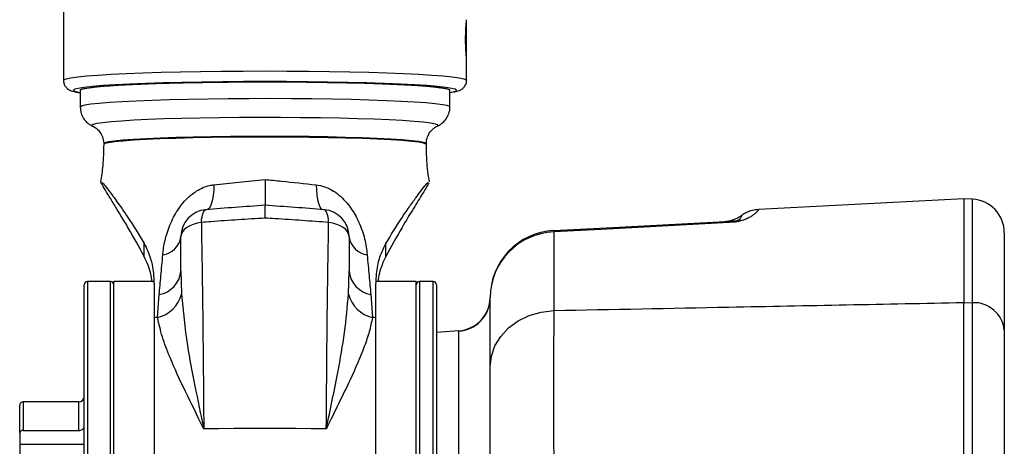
# Model space of a CAD drawing. Extents: x 0 to 8410, y 0 to 5940.
# Tile 23 of 161: x 711 to 858, y 2887 to 2950. Entities that reach past the tile are written whole.
import ezdxf

# ---------------------------------------------------------------- set-up
doc = ezdxf.new("R2010")
doc.units = 0
doc.header["$LTSCALE"] = 10
doc.layers.get('0').update_dxf_attribs({"linetype": 'CONTINUOUS'})

msp = doc.modelspace()

# ---------------------------------------------------------------- linework, layer by layer
at = {"color": 7, "linetype": 'CONTINUOUS'}
for p, q in [((717.64802, 2963.443925), (717.64802, 2940.921952)), ((777.648022, 2944.237162), (777.648022, 2949.59407)), ((777.648022, 2940.921952), (777.648022, 2943.956782)), ((720.148017, 2939.423491), (720.148017, 2936.926057)), ((775.148024, 2936.926057), (775.148024, 2939.423491)), ((722.00199, 2934.096267), (722.076734, 2934.063603)), ((723.648032, 2931.477358), (723.648032, 2931.366493)), ((771.64801, 2931.366493), (771.64801, 2931.477358)), ((851.648023, 2923.312117), (821.084758, 2921.710421)), ((852.909704, 2923.246075), (851.648023, 2923.312117)), ((851.648023, 2923.312117), (851.648023, 2907.883932)), ((738.824417, 2921.673824), (738.869002, 2921.67299)), ((756.471624, 2921.673824), (756.42704, 2921.67299)), ((735.148033, 2912.579228), (735.148033, 2917.686869)), ((760.148009, 2917.686869), (760.148009, 2912.579228)), ((857.648035, 2918.252875), (857.648035, 2903.770854)), ((724.648019, 2911.008288), (721.248021, 2911.008288)), ((731.11104, 2911.008288), (725.148013, 2911.008288)), ((725.148013, 2891.021182), (725.148013, 2911.008288)), ((770.148029, 2911.008288), (764.183124, 2911.008288)), ((770.148029, 2891.021182), (770.148029, 2911.008288)), ((772.648027, 2911.008288), (770.648023, 2911.008288)), ((720.748027, 2805.508305), (720.748027, 2910.508324)), ((731.148025, 2910.099556), (731.148025, 2905.624797)), ((773.14802, 2910.508324), (773.14802, 2907.24354)), ((781.135609, 2908.254196), (781.148007, 2908.605744)), ((781.148007, 2898.347785), (781.148007, 2908.605744)), ((773.14802, 2907.24354), (773.14802, 2809.252908)), ((731.148025, 2905.624797), (731.148025, 2801.154186)), ((764.148017, 2801.154186), (764.148017, 2905.624797)), ((776.492705, 2903.682758), (773.14802, 2903.44887)), ((711.148014, 2888.443758), (711.148014, 2892.608334)), ((719.948014, 2893.108298), (711.648008, 2893.108298)), ((725.148013, 2805.008342), (725.148013, 2891.021182)), ((770.148029, 2806.283404), (770.148029, 2891.021182)), ((711.148014, 2888.443758), (711.148014, 2886.798908)), ((711.648008, 2888.862898), (719.948014, 2888.862898)), ((711.148014, 2886.798908), (711.148014, 2885.142972))]:
    msp.add_line(p, q, dxfattribs=at)
at = {"color": 8, "linetype": 'CONTINUOUS'}
for p, q in [((721.89801, 2934.201767), (722.00199, 2934.096267)), ((852.909704, 2907.859375), (852.909704, 2923.246075)), ((817.280342, 2919.980575), (817.127367, 2919.981052)), ((818.107297, 2920.140316), (817.957541, 2920.068194)), ((790.624668, 2918.380429), (790.624668, 2906.696011)), ((729.683568, 2914.708068), (729.683568, 2916.784098)), ((765.612473, 2914.708068), (765.612473, 2916.784098)), ((735.148033, 2912.579228), (735.224237, 2909.137894)), ((760.071804, 2909.137894), (760.148009, 2912.579228)), ((721.248021, 2911.008288), (721.248021, 2805.008342)), ((724.648019, 2828.851868), (724.648019, 2911.008288)), ((770.648023, 2911.008288), (770.648023, 2806.802203)), ((772.648027, 2907.712509), (772.648027, 2911.008288)), ((731.669059, 2905.63636), (731.894543, 2909.053137)), ((763.401499, 2909.053137), (763.626983, 2905.63636)), ((772.648027, 2808.749606), (772.648027, 2907.712509)), ((851.648023, 2907.883932), (852.909704, 2907.859375)), ((776.496818, 2812.333514), (776.496818, 2903.624346)), ((711.648008, 2893.108298), (711.648008, 2888.862898)), ((719.948014, 2888.862898), (719.948014, 2893.108298)), ((720.748027, 2886.798908), (711.148014, 2886.798908))]:
    msp.add_line(p, q, dxfattribs=at)
at = {"color": 8, "linetype": 'CONTINUOUS', "flags": 128}
for points in [[(717.648049, 2940.920522), (717.692008, 2940.995981), (718.043228, 2941.143324), (718.741527, 2941.288044), (719.778707, 2941.428353), (721.14267, 2941.562821), (722.817352, 2941.689779), (724.783173, 2941.807796), (727.017035, 2941.915323), (729.492804, 2942.011287), (732.18139, 2942.094375), (735.051354, 2942.163755), (738.068988, 2942.218711), (741.198918, 2942.258288), (744.404455, 2942.282249), (747.648021, 2942.290236), (750.891586, 2942.282249), (754.097124, 2942.258288), (757.227054, 2942.218711), (760.244688, 2942.163755), (763.114651, 2942.094375), (765.803238, 2942.011287), (768.279006, 2941.915323), (770.512869, 2941.807796), (772.47869, 2941.689779), (774.153372, 2941.562821), (775.517335, 2941.428353), (776.554515, 2941.288044), (777.252813, 2941.143324), (777.604034, 2940.995981), (777.648022, 2940.922191)], [(719.395658, 2939.594437), (719.327232, 2939.569046), (719.14803, 2939.423491), (719.327232, 2939.277937), (719.862571, 2939.13417), (720.148017, 2939.082195)], [(775.451829, 2939.137866), (775.96881, 2939.277937), (776.148012, 2939.423491), (775.96881, 2939.569046), (775.890937, 2939.597656)], [(775.148024, 2936.926295), (775.103172, 2936.997701), (774.745246, 2937.139918), (774.034073, 2937.279512), (772.978922, 2937.414338), (771.593531, 2937.542846), (769.895991, 2937.663366), (767.908415, 2937.774231), (765.6567, 2937.874009), (763.170203, 2937.961509), (760.481378, 2938.035418), (757.625242, 2938.094904), (754.63902, 2938.13925), (751.561692, 2938.167621), (748.433312, 2938.1799), (745.29471, 2938.175847), (742.186775, 2938.155462), (739.150067, 2938.118984), (736.224105, 2938.067009), (733.447095, 2938.000252), (730.855217, 2937.919428), (728.482237, 2937.82561), (726.359119, 2937.72011), (724.513551, 2937.604238), (722.969552, 2937.479545), (721.747299, 2937.347581), (720.862707, 2937.210132), (720.327278, 2937.069108), (720.148017, 2936.926057)], [(773.263147, 2934.081723), (773.352792, 2934.132149), (773.352792, 2934.271266), (772.991946, 2934.409549), (772.275349, 2934.544732), (771.213015, 2934.675266), (769.819906, 2934.799005), (768.115511, 2934.9144), (766.123822, 2935.0199), (763.872793, 2935.113837), (761.393984, 2935.194899), (758.722206, 2935.262133), (755.894979, 2935.314347), (752.95197, 2935.351064), (749.934515, 2935.371568), (746.884962, 2935.37574), (743.846109, 2935.363342), (740.860661, 2935.334732), (737.970462, 2935.290148), (735.216131, 2935.230305), (732.636293, 2935.156037), (730.267217, 2935.068299), (728.142103, 2934.968521), (726.290812, 2934.857895), (724.739363, 2934.738089), (723.509451, 2934.610655), (722.618421, 2934.477617), (722.078761, 2934.340646), (721.89801, 2934.201767), (721.89801, 2934.201767)], [(771.64801, 2931.477358), (771.602502, 2931.54483), (771.23936, 2931.678583), (770.518621, 2931.809236), (769.451191, 2931.934883), (768.053224, 2932.053735), (766.345968, 2932.163646), (764.355233, 2932.263305), (762.111267, 2932.351043), (759.648015, 2932.425429), (757.00288, 2932.485511), (754.215946, 2932.530333), (751.329412, 2932.559182), (748.387089, 2932.57158), (745.433589, 2932.567407), (742.513617, 2932.546784), (739.671519, 2932.509829), (736.950298, 2932.457377), (734.391262, 2932.389905), (732.033183, 2932.308723), (729.911795, 2932.214906), (728.059282, 2932.109882), (726.50372, 2931.995322), (725.268682, 2931.872894), (724.372884, 2931.744387), (723.829915, 2931.611945), (723.648032, 2931.477358), (723.648032, 2931.477358)], [(771.64801, 2931.366374), (771.602502, 2931.433846), (771.23936, 2931.567599), (770.518621, 2931.698372), (769.451191, 2931.824018), (768.053224, 2931.942751), (766.345968, 2932.052781), (764.355233, 2932.152321), (762.111267, 2932.240059), (759.648015, 2932.314445), (757.00288, 2932.374527), (754.215946, 2932.41935), (751.329412, 2932.448198), (748.387089, 2932.460596), (745.433589, 2932.456543), (742.513617, 2932.4358), (739.671519, 2932.398965), (736.950298, 2932.346393), (734.391262, 2932.27904), (732.033183, 2932.197739), (729.911795, 2932.103922), (728.059282, 2931.998898), (726.50372, 2931.884338), (725.268682, 2931.76191), (724.372884, 2931.633522), (723.829915, 2931.500961), (723.648032, 2931.366493), (723.648032, 2931.366493)], [(740.029325, 2925.375749), (740.010222, 2924.583723), (739.949008, 2923.848559), (739.847442, 2923.191001), (739.708354, 2922.629763), (739.53571, 2922.180583), (739.334365, 2921.856214), (739.162406, 2921.696712)], [(755.266716, 2925.375749), (755.28582, 2924.583723), (755.347034, 2923.848559), (755.4486, 2923.191001), (755.587687, 2922.629763), (755.760332, 2922.180583), (755.961677, 2921.856214), (756.133636, 2921.696712)], [(738.179167, 2919.784595), (738.218685, 2920.208265), (738.273998, 2920.58902), (738.344213, 2920.920302), (738.428106, 2921.196629), (738.524278, 2921.413233), (738.63103, 2921.566297), (738.746604, 2921.653439), (738.824417, 2921.673824)], [(757.116874, 2919.784595), (757.077356, 2920.208265), (757.022043, 2920.58902), (756.951829, 2920.920302), (756.867936, 2921.196629), (756.771763, 2921.413233), (756.665012, 2921.566297), (756.549438, 2921.653439), (756.471624, 2921.673824)], [(738.179167, 2919.784595), (737.552067, 2919.669439), (736.968716, 2919.499924), (736.445089, 2919.280698), (735.995611, 2919.017722), (735.632529, 2918.718387), (735.365858, 2918.390681), (735.202839, 2918.043663), (735.148033, 2917.686869)], [(760.148009, 2917.686869), (760.093202, 2918.043663), (759.930184, 2918.390681), (759.663513, 2918.718387), (759.300431, 2919.017722), (758.850952, 2919.280698), (758.327325, 2919.499924), (757.743975, 2919.669439), (757.116874, 2919.784595)], [(817.648014, 2919.800808), (797.675809, 2918.751051), (790.624668, 2918.380429)], [(781.148007, 2898.347785), (781.327596, 2899.924924), (781.859925, 2901.445557), (782.725861, 2902.85485), (783.894291, 2904.102256), (785.323253, 2905.142953), (786.961427, 2905.939628), (788.749983, 2906.463553), (790.624668, 2906.696011)], [(756.763955, 2889.109542), (754.500677, 2889.125635), (752.223929, 2889.137198), (749.93824, 2889.144112), (747.648021, 2889.146497), (745.357802, 2889.144112), (743.072113, 2889.137198), (740.795364, 2889.125635), (738.532087, 2889.109542)]]:
    msp.add_lwpolyline(points, dxfattribs=at)
at = {"color": 7, "linetype": 'CONTINUOUS', "flags": 128}
for points in [[(775.890937, 2939.597656), (775.433471, 2939.712693), (774.5487, 2939.852764), (773.325642, 2939.98747), (771.779647, 2940.115144), (769.930204, 2940.233995), (767.80056, 2940.342714), (765.417477, 2940.43987), (762.810936, 2940.524151), (760.01372, 2940.594723), (757.060965, 2940.650513), (753.989866, 2940.690805), (750.839015, 2940.715243), (747.648021, 2940.723469), (744.457027, 2940.715243), (741.306176, 2940.690805), (738.235077, 2940.650513), (735.282322, 2940.594723), (732.485106, 2940.524151), (729.878565, 2940.43987), (727.495482, 2940.342714), (725.365838, 2940.233995), (723.516395, 2940.115144), (721.9704, 2939.98747), (720.747342, 2939.852764), (719.862571, 2939.712693), (719.395658, 2939.594437)], [(720.148017, 2939.423491), (720.248898, 2939.53078), (720.695754, 2939.67252), (721.49398, 2939.811041), (722.633144, 2939.944555), (724.098434, 2940.071155), (725.870719, 2940.189411), (727.9269, 2940.297653), (730.240186, 2940.39457), (732.780387, 2940.478732), (735.514452, 2940.549065), (738.406649, 2940.604855), (741.419365, 2940.645267), (744.513264, 2940.669586), (747.648021, 2940.677811)], [(720.148017, 2939.423491), (720.327278, 2939.566423), (720.862707, 2939.707567), (721.747299, 2939.845015), (722.969552, 2939.976861), (724.513551, 2940.101673), (726.359119, 2940.217544), (728.482237, 2940.323045), (730.855217, 2940.416743), (733.447095, 2940.497686), (736.224105, 2940.564443), (739.150067, 2940.616419), (742.186775, 2940.652778), (745.29471, 2940.673162), (748.433312, 2940.677335), (751.561692, 2940.665056), (754.63902, 2940.636565), (757.625242, 2940.592338), (760.481378, 2940.532853), (763.170203, 2940.458943), (765.6567, 2940.371444), (767.908415, 2940.271665), (769.895991, 2940.160801), (771.593531, 2940.04028), (772.978922, 2939.911773), (774.034073, 2939.776828), (774.745246, 2939.637353), (775.103172, 2939.495136), (775.148024, 2939.423491)], [(747.648021, 2940.677811), (750.782778, 2940.669586), (753.876676, 2940.645267), (756.889393, 2940.604855), (759.781589, 2940.549065), (762.515654, 2940.478732), (765.055855, 2940.39457), (767.369141, 2940.297653), (769.425323, 2940.189411), (771.197607, 2940.071155), (772.662898, 2939.944555), (773.802062, 2939.811041), (774.600288, 2939.67252), (775.047144, 2939.53078), (775.148024, 2939.423491)], [(775.148024, 2939.082195), (775.433471, 2939.13417), (775.451829, 2939.137866)], [(790.624668, 2918.592026), (799.40333, 2919.052173), (817.127367, 2919.981052)]]:
    msp.add_lwpolyline(points, dxfattribs=at)
at = {"color": 7, "linetype": 'CONTINUOUS'}
for centre, radius, start, end in [((852.648021, 2918.252872), 5, 0, 87), ((739.148021, 2917.686899), 4, 94.64037345, 180), ((756.148021, 2917.686899), 4, 0, 85.35962655), ((815.678997, 2924.911966), 5, 272.99999855, 304.31220653), ((791.148021, 2908.605767), 10, 93, 180), ((721.248021, 2910.508296), 0.5, 90, 180), ((724.648021, 2910.508296), 0.5, 0, 90), ((770.648021, 2910.508296), 0.5, 90, 180), ((772.648021, 2910.508296), 0.5, 0, 90), ((776.148162, 2908.670882), 5, 273.8975903, 353.66425152), ((776.148162, 2908.670882), 5, 353.66425152, 359.23777197), ((719.948021, 2893.908296), 0.8, 270, 0), ((711.648021, 2892.608296), 0.5, 90, 180)]:
    msp.add_arc(centre, radius, start, end, dxfattribs=at)
at = {"color": 8, "linetype": 'CONTINUOUS'}
for centre, radius, start, end in [((816.889318, 2924.540072), 4.56523, 272.98898826, 285.47362784), ((816.993173, 2924.860898), 4.888764, 273.36753825, 281.37690181), ((818.300788, 2917.403834), 2.68638, 82.84037178, 97.34094382), ((791.030168, 2908.506088), 9.882664, 92.35158736, 179.42222197), ((792.21572, 2918.486227), 1.594565, 176.19567084, 183.80432916), ((731.921532, 2918.184547), 3.275212, 279.09797907, 350.10600334), ((763.37451, 2918.184547), 3.275212, 189.89399666, 260.90202093), ((731.180782, 2912.975744), 3.987017, 280.31275615, 354.29240309), ((764.115259, 2912.975744), 3.987017, 185.70759691, 259.68724385), ((730.522211, 2910.356367), 4.857337, 283.65683847, 345.47206875), ((764.77383, 2910.356367), 4.857337, 194.52793125, 256.34316153), ((776.151485, 2908.609145), 4.996747, 273.96296253, 355.92650045), ((853.111338, 2903.303085), 4.560749, 5.8868336, 92.53390823), ((741.87059, 2434.218227), 471.528501, 91.23969241, 91.30301923), ((753.425452, 2434.218227), 471.528501, 88.69698077, 88.76030759)]:
    msp.add_arc(centre, radius, start, end, dxfattribs=at)
at = {"color": 7, "linetype": 'CONTINUOUS'}
for centre, major_axis, start_param, end_param in [((746.185913, 2920.840592), (30.371991, 2.126001), 1.5194630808, 1.8109236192), ((749.110129, 2920.840592), (30.371991, -2.126001), 1.3306690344, 1.6221295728)]:
    msp.add_ellipse(centre, major_axis=major_axis, ratio=0.0453560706, start_param=start_param, end_param=end_param, dxfattribs=at)
for points, knots in [([(777.644267, 2943.956782), (777.645297, 2943.951503), (777.649357, 2943.930685), (777.621908, 2944.240482), (777.573283, 2944.851766), (777.522122, 2945.719392), (777.493708, 2946.716873), (777.4999, 2947.736089), (777.538055, 2948.662785), (777.590714, 2949.3883), (777.637951, 2949.860561), (777.644577, 2949.894278), (777.647873, 2949.911048)], [0, 0, 0, 0, 0.0362897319, 0.1430965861, 0.250098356, 0.3575648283, 0.4650550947, 0.5720759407, 0.6788732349, 0.7860376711, 0.8935837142, 1, 1, 1, 1]), ([(717.674156, 2940.897037), (717.689808, 2940.69919), (717.722004, 2940.292191), (718.049422, 2939.845523), (718.374211, 2939.575059), (718.688715, 2939.40937), (719.058103, 2939.276452), (719.486845, 2939.168086), (719.935444, 2939.100508), (720.148017, 2939.068486)], [0, 0, 0, 0, 0.0849679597, 0.1747904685, 0.265556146, 0.3729806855, 0.5225744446, 0.7737673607, 1, 1, 1, 1]), ([(775.743207, 2939.174463), (775.959696, 2939.218412), (776.295508, 2939.286585), (776.700609, 2939.450174), (777.07566, 2939.676449), (777.434439, 2940.079771), (777.663442, 2940.563953), (777.625944, 2940.854168), (777.616908, 2940.924098)], [0, 0, 0, 0, 0.3663063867, 0.5682037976, 0.712767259, 0.8361627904, 0.9605221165, 1, 1, 1, 1]), ([(720.148017, 2936.926057), (720.177129, 2936.607301), (720.232102, 2936.005372), (720.616737, 2935.243499), (721.087135, 2934.686754), (721.575226, 2934.313852), (721.964198, 2934.104355), (722.150964, 2934.034705), (722.226908, 2934.006383)], [0, 0, 0, 0, 0.2053374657, 0.3877525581, 0.5540837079, 0.7147779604, 0.8840199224, 1, 1, 1, 1]), ([(773.245921, 2934.079339), (773.359206, 2934.130852), (773.610181, 2934.244975), (774.11598, 2934.598114), (774.653922, 2935.18428), (775.023411, 2935.97278), (775.194447, 2936.604495), (775.143922, 2936.922287), (775.141826, 2936.935474)], [0, 0, 0, 0, 0.1625350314, 0.3600840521, 0.5605891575, 0.7720640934, 0.9905417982, 1, 1, 1, 1]), ([(722.134521, 2934.027244), (722.160491, 2934.015295), (722.266013, 2933.966742), (722.620115, 2933.733873), (723.105335, 2933.236045), (723.510845, 2932.501917), (723.642388, 2931.868987), (723.647397, 2931.521436), (723.648032, 2931.477358)], [0, 0, 0, 0, 0.0683265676, 0.2776263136, 0.4906316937, 0.721924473, 0.964732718, 1, 1, 1, 1]), ([(771.68267, 2931.477954), (771.674112, 2931.602889), (771.644943, 2932.028733), (771.877655, 2932.693815), (772.278158, 2933.339671), (772.720428, 2933.762798), (773.073051, 2933.991674), (773.198205, 2934.04812), (773.252358, 2934.072544)], [0, 0, 0, 0, 0.0933038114, 0.3180274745, 0.5135635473, 0.6928084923, 0.8670796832, 1, 1, 1, 1]), ([(723.648032, 2931.366493), (723.627777, 2930.315337), (723.591926, 2928.454833), (723.301, 2926.617931), (723.174443, 2925.81885)], [0, 0, 0, 0, 0.5649843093, 1, 1, 1, 1]), ([(772.105982, 2925.820281), (771.953643, 2926.851158), (771.681784, 2928.690817), (771.680702, 2930.54989), (771.680226, 2931.367208)], [0, 0, 0, 0, 0.56036279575, 1, 1, 1, 1]), ([(729.683568, 2914.708068), (728.903826, 2916.130543), (727.73081, 2918.270463), (726.19829, 2920.814355), (725.136868, 2922.553155), (724.214865, 2924.053533), (723.552131, 2925.164273), (723.205873, 2925.79041), (723.250341, 2925.802438), (723.264744, 2925.806333)], [0, 0, 0, 0, 0.2637511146, 0.3967773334, 0.5305987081, 0.6646456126, 0.8012609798, 0.9356295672, 1, 1, 1, 1]), ([(723.402789, 2925.739338), (723.465904, 2925.676636), (723.629034, 2925.514577), (724.315322, 2924.656292), (725.529038, 2923.024195), (727.457841, 2920.274767), (728.869784, 2917.965396), (729.683568, 2916.634371)], [0, 0, 0, 0, 0.0867128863, 0.224118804, 0.451023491, 0.6835928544, 1, 1, 1, 1]), ([(747.648021, 2926.167895), (747.648021, 2926.156767), (747.648021, 2925.543092), (747.648021, 2924.424083), (747.648021, 2923.169342), (747.648021, 2922.376683), (747.648021, 2922.317635), (747.648021, 2922.28811)], [0, 0, 0, 0, 0.00495475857, 0.27322777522, 0.51568928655, 0.75783739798, 1, 1, 1, 1]), ([(765.612473, 2916.634371), (766.39244, 2917.913926), (767.56579, 2919.838836), (769.096722, 2922.06696), (770.163159, 2923.561721), (771.0661, 2924.762018), (771.680284, 2925.535108), (771.829344, 2925.672705), (771.878799, 2925.718357)], [0, 0, 0, 0, 0.3034803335, 0.4565432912, 0.6105218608, 0.764757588, 0.9219504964, 1, 1, 1, 1]), ([(772.01139, 2925.674846), (771.91735, 2925.495041), (771.726988, 2925.131065), (770.986466, 2923.898008), (769.765142, 2921.909311), (767.838885, 2918.758261), (766.426507, 2916.188922), (765.612473, 2914.708068)], [0, 0, 0, 0, 0.1280734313, 0.2592568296, 0.4758876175, 0.697924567, 1, 1, 1, 1]), ([(747.648021, 2920.424272), (747.648021, 2920.433779), (747.648021, 2920.492372), (747.648021, 2920.924589), (747.648021, 2921.618405), (747.648021, 2922.253895), (747.648021, 2922.301579), (747.648021, 2922.325422)], [0, 0, 0, 0, 0.007897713, 0.0486741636, 0.3661801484, 0.6830798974, 1, 1, 1, 1]), ([(821.084996, 2921.687176), (820.917045, 2921.680064), (820.460112, 2921.660716), (819.766945, 2921.45886), (819.067873, 2921.161311), (818.67851, 2920.899309), (818.504383, 2920.782139)], [0, 0, 0, 0, 0.18138852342, 0.49348859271, 0.77348263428, 1, 1, 1, 1]), ([(729.683568, 2916.634371), (730.033798, 2915.904679), (730.743536, 2914.425963), (731.105722, 2912.113193), (731.135501, 2910.695711), (731.148025, 2910.099556)], [0, 0, 0, 0, 0.3608067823, 0.7311720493, 1, 1, 1, 1]), ([(764.148017, 2910.099556), (764.159563, 2910.669745), (764.187596, 2912.054059), (764.533038, 2914.367911), (765.250068, 2915.873439), (765.612473, 2916.634371)], [0, 0, 0, 0, 0.2572707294, 0.6246057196, 1, 1, 1, 1]), ([(730.833759, 2911.008288), (730.784239, 2911.390743), (730.614689, 2912.700219), (730.069515, 2913.875821), (729.683568, 2914.708068)], [0, 0, 0, 0, 0.29206724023, 1, 1, 1, 1]), ([(765.612473, 2914.708068), (765.241068, 2913.909532), (764.695331, 2912.736176), (764.52067, 2911.426617), (764.464875, 2911.008288)], [0, 0, 0, 0, 0.6805573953, 1, 1, 1, 1]), ([(764.148017, 2905.624797), (764.148017, 2905.701289), (764.148017, 2907.029679), (764.148017, 2908.61012), (764.148017, 2910.099556)], [0, 0, 0, 0, 0.0575826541, 1, 1, 1, 1]), ([(781.129589, 2908.253958), (781.128167, 2908.229556), (781.12648, 2908.200601), (781.11884, 2908.130202), (781.117638, 2908.119132)], [0, 0, 0, 0, 0.8427456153, 1, 1, 1, 1]), ([(851.648023, 2882.125546), (851.648023, 2882.841312), (851.648023, 2885.728282), (851.648023, 2890.712462), (851.648023, 2895.851367), (851.648023, 2899.806504), (851.648023, 2902.754324), (851.648023, 2905.495529), (851.648023, 2907.087792), (851.648023, 2907.883932)], [0, 0, 0, 0, 0.0698612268, 0.2817784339, 0.499847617, 0.622462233, 0.745076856, 0.8725370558, 1, 1, 1, 1]), ([(857.648035, 2903.770854), (857.648035, 2902.385882), (857.648035, 2900.280165), (857.648035, 2896.803823), (857.648035, 2893.327738), (857.648035, 2888.795814), (857.648035, 2884.434451), (857.648035, 2881.849789), (857.648035, 2881.220033)], [0, 0, 0, 0, 0.2450080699, 0.3725112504, 0.5000102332, 0.7118276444, 0.9297864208, 1, 1, 1, 1]), ([(781.148007, 2878.505399), (781.148007, 2879.878076), (781.148007, 2882.873248), (781.148007, 2887.284716), (781.148007, 2891.534209), (781.148007, 2895.351344), (781.148007, 2897.339503), (781.148007, 2898.347785)], [0, 0, 0, 0, 0.1725159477, 0.3764284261, 0.5862612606, 0.7901751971, 1, 1, 1, 1]), ([(719.948014, 2888.862898), (719.94854, 2888.862898), (720.004645, 2888.862882), (720.150475, 2888.875869), (720.372538, 2888.949969), (720.578558, 2889.100369), (720.713951, 2889.299035), (720.747649, 2889.45288), (720.748015, 2889.530589), (720.748027, 2889.533331)], [0, 0, 0, 0, 0.001260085, 0.1342749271, 0.3483177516, 0.562347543, 0.776823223, 0.9921265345, 1, 1, 1, 1]), ([(711.648008, 2888.862898), (711.593866, 2888.858587), (711.483726, 2888.849818), (711.334967, 2888.780337), (711.220509, 2888.675559), (711.15748, 2888.556714), (711.150781, 2888.476782), (711.148014, 2888.443758)], [0, 0, 0, 0, 0.20646127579, 0.42000486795, 0.6340517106, 0.84880617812, 1, 1, 1, 1])]:
    msp.add_open_spline(points, degree=3, knots=knots, dxfattribs=at)
at = {"color": 8, "linetype": 'CONTINUOUS'}
for points, knots in [([(740.029325, 2925.375749), (741.263292, 2925.510771), (743.761473, 2925.784125), (746.342089, 2926.038943), (747.648021, 2926.167895)], [0, 0, 0, 0, 0.4939459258, 1, 1, 1, 1]), ([(747.648021, 2926.167895), (748.473333, 2926.086929), (751.049424, 2925.834204), (753.560276, 2925.561254), (755.266716, 2925.375749)], [0, 0, 0, 0, 0.3203740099, 1, 1, 1, 1]), ([(732.439419, 2914.950539), (732.465769, 2915.219414), (732.558514, 2916.165796), (732.936245, 2917.94932), (733.802125, 2920.240781), (734.965393, 2922.148421), (736.212517, 2923.540106), (737.593898, 2924.622137), (738.930801, 2925.214229), (739.824348, 2925.345611), (740.029325, 2925.375749)], [0, 0, 0, 0, 0.06741683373, 0.237293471, 0.41873405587, 0.58740599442, 0.69421052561, 0.80516464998, 0.9553052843, 1, 1, 1, 1]), ([(755.266716, 2925.375749), (755.68607, 2925.298862), (756.887253, 2925.07863), (758.742461, 2923.948003), (760.436069, 2922.059012), (761.717923, 2919.750183), (762.559191, 2917.312108), (762.757734, 2915.735703), (762.856623, 2914.950539)], [0, 0, 0, 0, 0.09172777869, 0.2627419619, 0.44979988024, 0.61240226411, 0.80694828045, 1, 1, 1, 1]), ([(821.088602, 2921.636988), (821.108006, 2921.659669), (821.154121, 2921.713571), (820.954034, 2921.477373), (820.635912, 2921.157043), (820.192801, 2920.798921), (819.707896, 2920.496849), (819.241233, 2920.254779), (818.774535, 2920.111824), (818.635603, 2920.069267)], [0, 0, 0, 0, 0.1642625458, 0.3903754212, 0.6176550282, 0.7577904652, 0.8555784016, 0.9570069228, 1, 1, 1, 1]), ([(747.648021, 2920.424272), (746.313764, 2920.340723), (743.626267, 2920.172437), (740.46372, 2919.952635), (738.66366, 2919.820232), (738.179167, 2919.784595)], [0, 0, 0, 0, 0.41880527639, 0.84356926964, 1, 1, 1, 1]), ([(738.179167, 2919.784595), (738.238781, 2916.0524), (738.40153, 2905.863299), (738.481444, 2895.608244), (738.532087, 2889.109542)], [0, 0, 0, 0, 0.3662928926, 1, 1, 1, 1]), ([(757.116874, 2919.784595), (755.812466, 2919.879278), (753.185089, 2920.069991), (749.995112, 2920.279572), (748.145776, 2920.393585), (747.648021, 2920.424272)], [0, 0, 0, 0, 0.41880526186, 0.84356942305, 1, 1, 1, 1]), ([(756.763955, 2889.109542), (756.814597, 2895.608244), (756.894511, 2905.863299), (757.057261, 2916.0524), (757.116874, 2919.784595)], [0, 0, 0, 0, 0.6337071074, 1, 1, 1, 1]), ([(817.648014, 2919.800808), (817.645511, 2919.802959), (817.572573, 2919.865646), (817.451821, 2919.945105), (817.329393, 2919.970429), (817.280342, 2919.980575)], [0, 0, 0, 0, 0.0208566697, 0.607708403, 1, 1, 1, 1]), ([(818.635603, 2920.069267), (818.311952, 2919.981439), (817.98487, 2919.892679), (817.651511, 2919.801762), (817.648014, 2919.800808)], [0, 0, 0, 0, 0.9895097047, 1, 1, 1, 1]), ([(817.957541, 2920.068194), (817.856205, 2919.996731), (817.753177, 2919.924074), (817.649713, 2919.802799), (817.648014, 2919.800808)], [0, 0, 0, 0, 0.9835811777, 1, 1, 1, 1]), ([(818.527242, 2920.746018), (818.527094, 2920.760661), (818.526804, 2920.789368), (818.516117, 2920.53971), (818.243514, 2920.273393), (818.107297, 2920.140316)], [0, 0, 0, 0, 0.34247927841, 0.6714425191, 1, 1, 1, 1]), ([(731.894543, 2909.053137), (731.987014, 2909.961169), (732.173018, 2911.787645), (732.350282, 2913.892242), (732.439419, 2914.950539)], [0, 0, 0, 0, 0.497149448, 1, 1, 1, 1]), ([(762.856623, 2914.950539), (762.944719, 2913.904111), (763.12194, 2911.799052), (763.307953, 2909.971972), (763.401499, 2909.053137)], [0, 0, 0, 0, 0.4971015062, 1, 1, 1, 1]), ([(735.224237, 2909.137894), (735.469937, 2906.620141), (735.900167, 2902.211454), (737.193053, 2895.488853), (738.070417, 2891.283476), (738.529116, 2889.12353), (738.532087, 2889.109542)], [0, 0, 0, 0, 0.39838272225, 0.69758422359, 0.99804154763, 1, 1, 1, 1]), ([(756.763955, 2889.109542), (756.766926, 2889.12353), (757.376034, 2891.991746), (758.387473, 2896.853334), (759.569104, 2903.482212), (759.903941, 2907.249328), (760.071804, 2909.137894)], [0, 0, 0, 0, 0.001958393, 0.4015695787, 0.6999891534, 1, 1, 1, 1]), ([(790.624668, 2906.696011), (790.613577, 2905.391475), (790.591073, 2902.744648), (790.576983, 2897.71171), (790.578229, 2892.002368), (790.593943, 2886.125103), (790.615116, 2882.069413), (790.624668, 2880.239536)], [0, 0, 0, 0, 0.203917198, 0.4137360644, 0.6176588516, 0.8274923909, 1, 1, 1, 1]), ([(790.624668, 2906.696011), (799.30487, 2906.865452), (819.644849, 2907.262496), (839.987001, 2907.657499), (851.648023, 2907.883932)], [0, 0, 0, 0, 0.42675569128, 1, 1, 1, 1]), ([(852.909704, 2882.087042), (852.911603, 2882.806722), (852.919227, 2885.69754), (852.928413, 2890.684843), (852.931941, 2895.823612), (852.93029, 2899.779261), (852.92629, 2902.728434), (852.919753, 2905.470755), (852.913054, 2907.063167), (852.909704, 2907.859375)], [0, 0, 0, 0, 0.0701932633, 0.2819529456, 0.4998487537, 0.6224601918, 0.7450732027, 0.8725362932, 1, 1, 1, 1]), ([(738.532087, 2889.109542), (738.526076, 2889.121821), (737.582324, 2891.049941), (735.736852, 2894.765591), (733.671385, 2899.225172), (732.277949, 2902.833951), (731.872801, 2904.698641), (731.669059, 2905.63636)], [0, 0, 0, 0, 0.0018953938, 0.2976100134, 0.5985786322, 0.7981323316, 1, 1, 1, 1]), ([(763.626983, 2905.63636), (763.488142, 2904.95169), (763.210429, 2903.582191), (762.190254, 2900.592751), (760.655111, 2897.076722), (758.647338, 2892.940124), (757.40847, 2890.426298), (756.769966, 2889.121821), (756.763955, 2889.109542)], [0, 0, 0, 0, 0.1483239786, 0.2966826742, 0.600807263, 0.7986849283, 0.9981049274, 1, 1, 1, 1])]:
    msp.add_open_spline(points, degree=3, knots=knots, dxfattribs=at)

doc.saveas('drawing.dxf')
